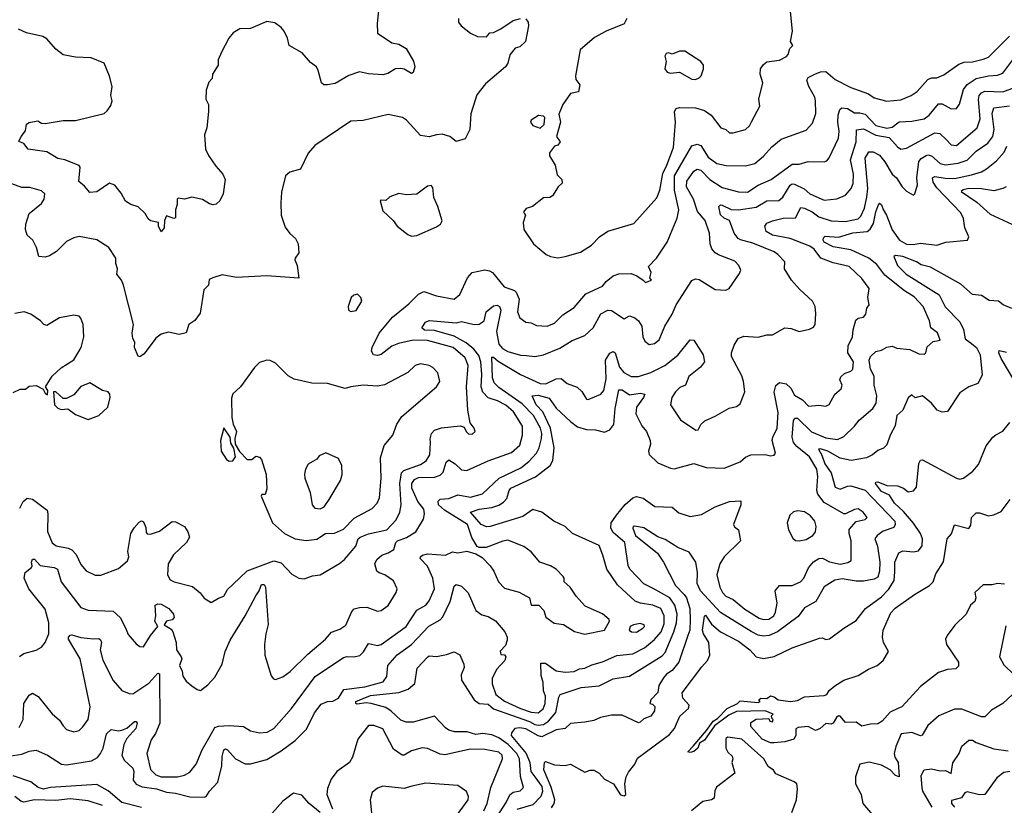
# Model space of a CAD drawing. Extents: x 1921360 to 2014538, y 768294 to 907744.
# Tile 35 of 256: x 1962162 to 1967673, y 771805 to 776199. Entities that reach past the tile are written whole.
import ezdxf

# ---------------------------------------------------------------- set-up
doc = ezdxf.new("R2010")
doc.units = 0

msp = doc.modelspace()

# ---------------------------------------------------------------- linework, layer by layer
at = {"layer": '0CON10XD'}
for points in [[(1964174.3, 776285), (1964162.9, 776177.1), (1964165, 776123.8), (1964245, 776070), (1964285, 776061.4), (1964325, 776037.5), (1964366.1, 775966.1), (1964373.1, 775935), (1964365, 775903.1), (1964355, 775898.5), (1964315, 775922.5), (1964295, 775926.5), (1964265, 775924.4), (1964222.4, 775897.6), (1964195, 775890), (1964115, 775896.5), (1964065, 775908.2), (1964005, 775886.9), (1963927.8, 775842.2), (1963885, 775833.8), (1963864.6, 775834.6), (1963850.8, 775845), (1963833.5, 775915), (1963823.1, 775935), (1963789.2, 775959.2), (1963742.9, 776012.9), (1963670.8, 776055), (1963661.9, 776095), (1963642.2, 776135), (1963625.7, 776155), (1963590.7, 776180.7), (1963545, 776188.5), (1963455, 776149.1), (1963395, 776147.3), (1963357.5, 776125), (1963333.7, 776096.3), (1963292.1, 776017.9), (1963274.2, 775975), (1963273.8, 775945), (1963242, 775895), (1963239.5, 775870.5), (1963220.5, 775849.5), (1963206.1, 775803.9), (1963203.8, 775755), (1963218.8, 775725), (1963220, 775685), (1963209.5, 775595), (1963196, 775555), (1963202.9, 775475), (1963219.1, 775439.1), (1963259.5, 775379.5), (1963298.8, 775335), (1963312, 775305), (1963301.2, 775225), (1963282.5, 775185), (1963262.5, 775167.5), (1963245, 775164.2), (1963225, 775169.2), (1963185, 775192.9), (1963125, 775206.2), (1963085, 775196), (1963050, 775200), (1963044.3, 775195), (1963043.5, 775165), (1963034.2, 775135), (1963035, 775090), (1963025, 775087.5), (1962985, 775102.5), (1962973.3, 775075), (1962971.2, 775035), (1962955, 775012.5), (1962940, 775045), (1962940, 775065), (1962895, 775073.8), (1962881.2, 775085), (1962864, 775115), (1962825, 775152.9), (1962784, 775165), (1962755, 775183.1), (1962730.7, 775229.3), (1962695, 775274), (1962666, 775284), (1962595, 775235.8), (1962555, 775233.3), (1962525, 775268.8), (1962493.3, 775293.3), (1962501.2, 775375), (1962495, 775383.3), (1962415, 775415.6), (1962375, 775422.2), (1962315, 775460), (1962210, 775475), (1962185, 775506.2), (1962158.3, 775518.3), (1962170, 775545), (1962195, 775576.7), (1962200, 775615), (1962216.1, 775623.9), (1962263.9, 775633.9), (1962285, 775620), (1962305, 775618.1), (1962405, 775634.4), (1962474.4, 775634.4), (1962635, 775674.4), (1962651.3, 775688.7), (1962671.8, 775718.2), (1962680, 775745), (1962672.1, 775775), (1962680, 775825), (1962665, 775883.3), (1962635, 775956), (1962562.5, 775985), (1962475, 775988.9), (1962405, 776001.8), (1962364.4, 776034.4), (1962315, 776091.1), (1962292, 776105), (1962200, 776125), (1962155, 776146.5)], [(1964995, 776203.3), (1965008.8, 776185), (1965010, 776165), (1964993.9, 776076.1), (1964962.3, 776047.7), (1964935, 776040), (1964905, 776002), (1964894.4, 775955.6), (1964880.8, 775935), (1964770.3, 775839.7), (1964720.8, 775779.2), (1964687.9, 775672.1), (1964681.4, 775585), (1964655, 775532), (1964605, 775517.8), (1964569.2, 775545), (1964527.8, 775557.8), (1964495, 775555.5), (1964455, 775543.3), (1964405, 775550.6), (1964327, 775637), (1964305, 775651.1), (1964225, 775668.6), (1964085, 775634.3), (1964015, 775630.8), (1963813.8, 775495), (1963777.3, 775452.7), (1963735, 775363.3), (1963675, 775346), (1963650, 775325), (1963628.5, 775235), (1963623.1, 775175), (1963625.6, 775105), (1963648, 775038), (1963673.7, 775003.7), (1963705.5, 774975.5), (1963721.2, 774945), (1963724, 774895), (1963703.8, 774865), (1963703.3, 774855), (1963716.2, 774825), (1963725, 774752.5), (1963545, 774766), (1963375, 774757.5), (1963295, 774772), (1963244.2, 774755.8), (1963222, 774745), (1963220, 774715), (1963192.7, 774687.3), (1963171.7, 774558.3), (1963143, 774517), (1963108.8, 774495), (1963095, 774447.5), (1963055, 774438.8), (1962995, 774451.1), (1962955, 774440.8), (1962925, 774418.6), (1962859.7, 774330.3), (1962834.1, 774314.1), (1962825, 774317.5), (1962805.7, 774365), (1962806.7, 774395), (1962795.7, 774415), (1962791.1, 774445), (1962800, 774495), (1962744, 774714), (1962732.4, 774742.4), (1962705.6, 774775), (1962710.6, 774805), (1962700, 774835), (1962700, 774865), (1962662.2, 774925), (1962595, 774968.5), (1962495, 774986.9), (1962465, 774978.9), (1962425, 774957.5), (1962368.3, 774901.7), (1962328.8, 774878.8), (1962305, 774871.2), (1962270, 774875), (1962257.1, 774925), (1962235.8, 774965.8), (1962204.5, 774994.5), (1962194.3, 775025), (1962197.1, 775055), (1962215.7, 775115), (1962285, 775171.4), (1962299.5, 775195), (1962304, 775225), (1962285, 775242), (1962219.8, 775259.8), (1962175, 775260), (1962097.8, 775287.8)], [(1964617.5, 776205), (1964618.8, 776185), (1964633.8, 776165), (1964685, 776123.8), (1964725, 776104.4), (1964775, 776102.5), (1964793.9, 776126.1), (1964815, 776127.5), (1964855, 776147.5), (1964925, 776194), (1964965, 776206.2)], [(1965560.6, 776205), (1965545, 776175.7), (1965445, 776134.4), (1965380, 776100), (1965298.7, 776031.3), (1965272.9, 775885), (1965275.8, 775865), (1965298, 775835), (1965290, 775795), (1965244.5, 775785.5), (1965202.5, 775725), (1965180.3, 775669.7), (1965188.8, 775625), (1965166.7, 775545), (1965187.5, 775515), (1965175, 775497.5), (1965155, 775492.5), (1965127.5, 775455), (1965128.3, 775438.3), (1965158.8, 775385), (1965170.5, 775330.5), (1965196.2, 775305), (1965198, 775285), (1965176, 775264), (1965145, 775213.8), (1965130, 775205), (1965095, 775202), (1965033.3, 775155), (1964996.6, 775143.4), (1964982.5, 775125), (1964987.5, 775112.5), (1964992.5, 775105), (1964980, 775065), (1964983.8, 775025), (1965038, 774945), (1965110, 774885), (1965132.5, 774875), (1965175, 774866.9)], [(1965175, 774866.9), (1965215, 774874.4), (1965300.4, 774899.6), (1965362.7, 774937.3), (1965407.5, 774985), (1965455, 775015.6), (1965600.2, 775059.8), (1965727.7, 775202.2), (1965744.8, 775245.2), (1965761.2, 775338.8), (1965785.3, 775385.3), (1965822.6, 775485), (1965833.8, 775625), (1965828.1, 775685), (1965837.5, 775702.5), (1965855, 775707.5), (1965945, 775705.3), (1965995, 775691.3), (1966033.3, 775665), (1966086, 775595), (1966115, 775584), (1966135, 775565.8), (1966155, 775565.8), (1966225, 775584.4), (1966247.8, 775605), (1966257.7, 775627.7), (1966304.5, 775715.5), (1966300, 775755), (1966322.2, 775845), (1966306.9, 775895), (1966308, 775925), (1966325, 775948), (1966345, 775962.5), (1966415, 775973.1), (1966455, 775993.1), (1966464.2, 776005), (1966472, 776038), (1966490, 776055), (1966476.4, 776076.4), (1966487.5, 776135), (1966477.1, 776245)], [(1962162.3, 773467.7), (1962181.4, 773505), (1962205, 773523.1), (1962235, 773516.7), (1962315.7, 773455), (1962320, 773435), (1962317.4, 773337.4), (1962345, 773273.1), (1962366.4, 773256.4), (1962433.6, 773243.7), (1962454.1, 773234.1), (1962478.5, 773208.5), (1962505, 773152), (1962535, 773116), (1962585, 773092.9), (1962616.8, 773093.2), (1962715, 773128.8), (1962765, 773172), (1962774, 773195), (1962767.5, 773225), (1962784.4, 773325), (1962802.9, 773357.1), (1962831.2, 773388.8), (1962845, 773396.2), (1962855, 773390), (1962868.3, 773358.3), (1962870, 773330), (1962875, 773324.2), (1962895, 773322.5), (1962945, 773338), (1963015, 773392), (1963035, 773390), (1963085, 773363.8), (1963104, 773335), (1963113.3, 773305), (1963096.7, 773275), (1963023.8, 773206.2), (1962992.5, 773155), (1962989.2, 773095), (1963005, 773066), (1963027.5, 773055), (1963129.7, 773029.7), (1963173.2, 772993.2), (1963195, 772963.3), (1963235, 772940), (1963275, 772964.2), (1963305, 772974.3), (1963325, 773011.4), (1963355, 773040), (1963435, 773116.7), (1963585, 773172.2), (1963625, 773160.5), (1963685, 773098.6), (1963725.5, 773075.5), (1963755, 773071.9), (1963802.1, 773087.9), (1963845, 773094.3), (1963952.9, 773157.1), (1963980.1, 773179.9), (1964043.6, 773255), (1964057.5, 773295), (1964068.1, 773305), (1964115, 773323), (1964216.7, 773345), (1964268.7, 773401.3), (1964290.3, 773445), (1964296.9, 773485), (1964289.3, 773605), (1964299.3, 773665), (1964312.7, 773677.3), (1964405, 773710.9), (1964438, 773732), (1964458.1, 773765), (1964462.5, 773832.5), (1964460.3, 773855), (1964467.3, 773885), (1964485, 773902.5), (1964523.3, 773916.7), (1964627.3, 773927.3), (1964649.5, 773919.5), (1964661.2, 773895), (1964675, 773882), (1964695, 773881.2), (1964712.5, 773895), (1964706.7, 773915), (1964684, 773944), (1964670, 774015), (1964663.7, 774145), (1964672.5, 774265), (1964655, 774308), (1964588, 774365), (1964445, 774404.5), (1964365, 774406), (1964282.4, 774387.6), (1964246.2, 774373.8), (1964185, 774326.5), (1964165, 774320.6), (1964143.3, 774325), (1964132, 774345), (1964135.5, 774365), (1964174.2, 774445), (1964249.1, 774535), (1964340.6, 774609.4), (1964395, 774664.1), (1964425, 774678.6), (1964494.6, 774655.4), (1964595, 774635.6), (1964625, 774662), (1964668.5, 774755), (1964694.4, 774785), (1964765, 774800.8), (1964792.5, 774795), (1964808, 774785), (1964874.7, 774704.7), (1964932.5, 774685), (1964941.8, 774675), (1964957.7, 774635), (1964948.1, 774565), (1964961.5, 774531.5), (1964995, 774507.1), (1965025, 774503.3), (1965055, 774487.8), (1965115, 774484.5), (1965155, 774501.9), (1965201.5, 774548.5), (1965265, 774590), (1965331.4, 774665), (1965425, 774709.5), (1965445, 774735.6), (1965485, 774766.9), (1965515, 774777.1), (1965585, 774779.2), (1965617, 774767), (1965651.7, 774741.7), (1965665, 774730), (1965698.3, 774741.7), (1965690, 774755), (1965696, 774785), (1965681.2, 774818.8), (1965725.7, 774865), (1965785.8, 774954.2), (1965841.7, 775088.3), (1965852.4, 775135), (1965827.3, 775245), (1965826.9, 775325), (1965925, 775494), (1965955, 775502.4), (1965974.4, 775495), (1966015, 775430), (1966065, 775393.8), (1966116, 775384), (1966225, 775382.5), (1966276.5, 775395), (1966325.6, 775435), (1966371.5, 775488.5), (1966425, 775531.5), (1966565, 775581.9), (1966598.9, 775621.1), (1966618.5, 775675), (1966616.7, 775745), (1966612.4, 775765), (1966579.2, 775825), (1966568.7, 775861.3), (1966575.7, 775875), (1966612.5, 775895), (1966645, 775906.9), (1966675, 775908.6), (1966727.5, 775865), (1966815, 775819.6), (1966913.4, 775783.4), (1966945, 775761.2), (1967016.2, 775743.8), (1967095, 775750.8), (1967151.2, 775775), (1967185, 775797.1), (1967245, 775863.8), (1967265, 775873.3), (1967295, 775873.3), (1967335, 775891.2), (1967418.9, 775951.1), (1967448.8, 775961.2), (1967495, 775963.9), (1967555, 775977.3), (1967585, 775988.9), (1967702.3, 776107.7)], [(1962161.9, 772638.1), (1962185, 772654.7), (1962255, 772673.2), (1962285, 772689.2), (1962305.8, 772715), (1962325.7, 772765), (1962325.2, 772824.8), (1962305, 772901.8), (1962213, 773015), (1962188.4, 773075), (1962192.7, 773107.3), (1962229.2, 773135), (1962232.9, 773145), (1962228.2, 773165), (1962235, 773181.1), (1962245, 773181.1), (1962276.6, 773146.6), (1962355.2, 773135.2), (1962374.6, 773125), (1962394.2, 773054.2), (1962505, 772910.8), (1962545, 772897.3), (1962685, 772890.4), (1962725.3, 772855.3), (1962755, 772797.5), (1962770.3, 772760.3), (1962815, 772707.5), (1962835, 772694.2), (1962855, 772692), (1962894.6, 772755), (1962936.2, 772805), (1962919.6, 772835), (1962924.7, 772865), (1962921.2, 772925), (1962935, 772931.8), (1962955, 772929.5), (1962997.5, 772905), (1963022.4, 772875), (1963027.3, 772855), (1963015, 772841.8), (1962985, 772834.4), (1962970.8, 772815), (1963010.3, 772790.3), (1963020, 772775), (1963038.8, 772715), (1963040, 772675), (1963067.1, 772635), (1963069.2, 772625), (1963056.4, 772586.4), (1963072, 772555), (1963075, 772527.5), (1963095, 772500), (1963125, 772473.8), (1963155, 772452.5), (1963175, 772447.5), (1963215, 772478.8), (1963255, 772522.5), (1963295.3, 772594.7), (1963311.8, 772665), (1963341.2, 772728.8), (1963425, 772864.5), (1963483.2, 772976.8), (1963502, 773005), (1963515, 773040), (1963530, 773040), (1963538.9, 773025), (1963553.7, 772816.3), (1963539.6, 772765), (1963532.7, 772705), (1963534.7, 772644.7), (1963570, 772530), (1963582.3, 772512.3), (1963595, 772508.8), (1963635, 772524.3), (1963676.8, 772553.2), (1963775, 772651.2), (1963873.5, 772735), (1963907.1, 772772.9), (1963955, 772790.4), (1963987.6, 772812.4), (1964020.9, 772889.1), (1964035, 772904.4), (1964065, 772912.1), (1964105, 772912.9), (1964165, 772890.5), (1964185, 772895.5), (1964225, 772922.5), (1964269.2, 772995), (1964274.2, 773015), (1964255, 773060), (1964206.2, 773095), (1964173.8, 773105), (1964161.4, 773115), (1964150.9, 773155), (1964161, 773179), (1964188.5, 773205), (1964225, 773216.3), (1964256.4, 773235), (1964268.5, 773275), (1964277.1, 773285), (1964326.6, 773303.4), (1964379.7, 773335), (1964422.5, 773405), (1964428.1, 773435), (1964425, 773460.8), (1964391, 773505), (1964358, 773578), (1964358.1, 773605), (1964372.8, 773627.2), (1964395, 773637.8), (1964485, 773641.3), (1964515, 773652), (1964532, 773668), (1964550, 773725), (1964563.6, 773736.4), (1964600.5, 773715), (1964635, 773680.5), (1964665, 773678.2), (1964785, 773731.2), (1964915, 773778.1), (1964961, 773819), (1964977.2, 773875), (1964977.1, 773925), (1964926.1, 774006.1), (1964882.7, 774042.7), (1964836.6, 774066.6), (1964785, 774083.3), (1964755.2, 774115), (1964745.5, 774145), (1964748.6, 774215), (1964743.3, 774285), (1964731.4, 774321.4), (1964705, 774356.7), (1964661.3, 774391.3), (1964595, 774429.2), (1964485, 774461.2), (1964427.9, 774462.1), (1964412.5, 774475), (1964433.2, 774506.8), (1964455, 774516.4), (1964605, 774503.5), (1964635, 774510.3), (1964705.4, 774494.6), (1964735, 774495.5), (1964761.2, 774515), (1964772.9, 774565), (1964815, 774598.1), (1964835, 774603.2), (1964848.8, 774595), (1964855.2, 774575), (1964831.5, 774455), (1964845, 774384.6), (1964865, 774359.2), (1964895, 774344), (1964965, 774323.1), (1964998.7, 774321.3), (1965045, 774314.5), (1965095, 774323.8), (1965185, 774362.2), (1965255, 774405.5), (1965325, 774432.5), (1965371.8, 774475), (1965415, 774553.1), (1965455, 774574.7), (1965475, 774572.9), (1965545, 774526.2), (1965575, 774542.5), (1965605, 774531.1), (1965625, 774514.4), (1965643.8, 774485), (1965650.4, 774425), (1965660.8, 774400.8), (1965685, 774382.9), (1965715, 774387.5), (1965742.4, 774407.6), (1965773.1, 774485), (1965815, 774552), (1965835.9, 774604.1), (1965925, 774741.2), (1965945, 774749.4), (1965965, 774745.5), (1966055, 774690), (1966115, 774686.2), (1966133.9, 774696.1), (1966191.3, 774778.7), (1966198.3, 774798.3), (1966187.5, 774825), (1966165, 774849.1), (1966073, 774883), (1966054.3, 774895), (1966036.9, 774916.9), (1966026.9, 774945), (1966023.2, 775005), (1965999, 775075), (1965956.8, 775126.8), (1965933.2, 775195), (1965894.8, 775264.9), (1965897, 775295), (1965935, 775350.9), (1965955, 775363.3), (1965975, 775357.5), (1966025, 775305.3), (1966095, 775260.8), (1966185, 775235.3), (1966235, 775234.1), (1966295, 775273.4), (1966368.9, 775305), (1966485, 775390), (1966525, 775390.9), (1966575.4, 775405.4), (1966665, 775404.2), (1966679.7, 775410.3), (1966693.4, 775426.6), (1966745, 775536.7), (1966748.8, 775575), (1966741.9, 775625), (1966743.8, 775665), (1966753.5, 775696.5), (1966764.5, 775705.5), (1966795, 775701.6), (1966835, 775678.9), (1966865, 775678.7), (1966895, 775669.8), (1966955, 775607.7), (1967015, 775592.4), (1967045, 775598), (1967085, 775627.5), (1967155, 775630.8), (1967225, 775644.6), (1967252.1, 775665), (1967305, 775728.7), (1967325, 775727.6), (1967375, 775700.7), (1967405, 775702.2), (1967422.7, 775727.3), (1967445, 775808.2), (1967465, 775836.2), (1967515, 775869.8), (1967585, 775885.7), (1967635, 775889.1), (1967665, 775900.4), (1967748.1, 776011.9)], [(1965945, 775864.5), (1965966.3, 775873.7), (1965976, 775885), (1965989.2, 775925), (1965988.8, 775945), (1965974.2, 775964.2), (1965885, 776023.3), (1965855, 776022.5), (1965815, 776006.7), (1965795, 776013.3), (1965780.5, 776009.5), (1965772.5, 775995), (1965780, 775965), (1965773.3, 775925), (1965786.7, 775905), (1965805, 775900.8), (1965855, 775906), (1965925, 775866), (1965945, 775864.5)], [(1962575, 772735.3), (1962605, 772737.5), (1962615, 772730.8), (1962620, 772715), (1962613.1, 772675), (1962627.8, 772617.8), (1962685, 772502.9), (1962735, 772447.5), (1962775, 772430), (1962795, 772429.4), (1962885, 772488.8), (1962935, 772543.3), (1962945, 772540), (1962947.3, 772265), (1962922.8, 772207.2), (1962898.7, 772171.3), (1962873.5, 772095), (1962895, 772005.8), (1962925, 771975.4), (1962955, 771965.3), (1963045, 771964.7), (1963085, 771974), (1963115, 771990), (1963150.5, 772035), (1963184.1, 772115.9), (1963236.7, 772206.7), (1963255, 772239.6), (1963275, 772247.1), (1963335, 772250.8), (1963415, 772245.3), (1963455, 772221.8), (1963505, 772211.1), (1963546.7, 772215), (1963584.2, 772235), (1963684.3, 772345.7), (1963815.3, 772524.7), (1963975, 772632.3), (1963995, 772637.5), (1964035, 772634.6), (1964066.4, 772643.6), (1964087.1, 772662.9), (1964115, 772709.4), (1964165, 772699.7), (1964185, 772703.9), (1964325, 772806.1), (1964385, 772896.1), (1964435, 772924.1), (1964455, 772949.5), (1964483.6, 773015), (1964474.7, 773074.7), (1964445, 773143.1), (1964404.3, 773185), (1964405.7, 773195), (1964416.9, 773205), (1964445, 773210.8), (1964546.4, 773203.6), (1964585, 773222), (1964615, 773218), (1964665, 773225.7), (1964715, 773212), (1964750.3, 773190.3), (1964795, 773144), (1964815.6, 773115), (1964842.5, 773055), (1964875, 773020), (1964957.8, 772997.8), (1965015, 772966.2), (1965024.5, 772924.5), (1965068.8, 772925), (1965095.7, 772895), (1965106.7, 772856.7), (1965154.5, 772824.5), (1965205.5, 772815.5), (1965267.4, 772777.4), (1965325, 772761.5), (1965436.2, 772783.8), (1965463.8, 772835), (1965462, 772845), (1965425, 772875.5), (1965328.2, 772918.2), (1965276.9, 772975), (1965244.3, 773024.3), (1965210, 773055), (1965210, 773075), (1965203.8, 773085), (1965165.5, 773125.5), (1965133.3, 773145), (1965074, 773165), (1965025, 773223.1), (1964983.4, 773253.4), (1964895, 773287.9), (1964866.9, 773283.1), (1964772.7, 773247.3), (1964735, 773247.5), (1964723.1, 773253.1), (1964692.5, 773302.5), (1964669.6, 773375), (1964540, 773455), (1964505.8, 773485), (1964503.8, 773506.2), (1964515, 773517.9), (1964565, 773521.3), (1964615, 773541.8), (1964685, 773528.8), (1964752.8, 773547.2), (1964845.9, 773634.1), (1964967.1, 773692.9), (1965011.9, 773728.1), (1965055, 773774.5), (1965070.2, 773805), (1965083.5, 773856.5), (1965084.8, 773885), (1965077, 773915), (1965038, 773985), (1964975, 774050.2), (1964845, 774141.9), (1964818.8, 774168.8), (1964808.5, 774195), (1964805, 774310.6), (1964815, 774311.3), (1964839.8, 774289.8), (1964964.6, 774214.6), (1965075, 774164.4), (1965106.9, 774163.1), (1965165, 774191.2), (1965192.2, 774192.2), (1965226.7, 774165), (1965283.3, 774143.3), (1965308.8, 774118.8), (1965335, 774076.7), (1965345, 774074), (1965415, 774104.5), (1965432.5, 774125), (1965445, 774190), (1965440.3, 774295), (1965465, 774334.4), (1965485, 774342.9), (1965496, 774336), (1965520.3, 774255), (1965543.9, 774225), (1965585, 774202.5), (1965625, 774204.2), (1965695, 774225.3), (1965772.5, 774265), (1965846.4, 774323.6), (1965915, 774408.8), (1965935, 774406.2), (1965988, 774325), (1965996, 774285), (1965972, 774255), (1965907.3, 774202.7), (1965888.9, 774155), (1965858, 774142), (1965832.9, 774117.1), (1965811.8, 774085), (1965804.5, 774045), (1965861.7, 773961.7), (1965946.8, 773903.2), (1965959.2, 773905), (1965974.5, 773935.5), (1965998, 773955), (1966055, 773980.6), (1966132.8, 774027.2), (1966175, 774035.8), (1966195, 774050), (1966221.7, 774118.3), (1966213.5, 774175), (1966205, 774206.2), (1966146.5, 774315), (1966146.7, 774335), (1966161.7, 774378.3), (1966184, 774415), (1966215, 774429.2), (1966295, 774423.1), (1966345, 774435.8), (1966375, 774436.2), (1966445, 774475.8), (1966481.2, 774471.2), (1966525.9, 774455.9), (1966582.4, 774467.6), (1966605, 774480), (1966614.2, 774495), (1966618.1, 774555), (1966614, 774595), (1966600, 774625), (1966529.1, 774689.1), (1966481.7, 774741.7), (1966443.3, 774805), (1966444.2, 774845), (1966405, 774885.6), (1966385, 774900.5), (1966265, 774948.9), (1966197.5, 774967.5), (1966184.4, 774975), (1966160.6, 775005), (1966135.7, 775075), (1966105, 775089.6), (1966085, 775107.5), (1966075.5, 775154.5), (1966085, 775163.5), (1966095, 775162.5), (1966145, 775138), (1966185, 775134.7), (1966285, 775150.5), (1966345, 775185.3), (1966411.9, 775188.1), (1966433.2, 775206.8), (1966475, 775273.8), (1966485, 775280.6), (1966499.9, 775279.9), (1966553.7, 775253.7), (1966585.6, 775225), (1966665, 775190), (1966735, 775197.3), (1966785, 775218.2), (1966816.1, 775253.9), (1966827.2, 775282.8), (1966828.5, 775335), (1966812.2, 775415), (1966844.2, 775515.8), (1966846.2, 775583.8), (1966885, 775588.1), (1966955, 775553.7), (1967029.5, 775539.5), (1967075, 775487.9), (1967095, 775475.4), (1967125, 775481.1), (1967285, 775566.3), (1967312.4, 775562.4), (1967348.3, 775528.3), (1967375, 775499.4), (1967405.4, 775494.6), (1967520.8, 775595), (1967537.8, 775645), (1967528.2, 775751.8), (1967533.2, 775775), (1967545, 775790.4), (1967565, 775799), (1967665, 775795.2), (1967731, 775819)], [(1965635, 774109.7), (1965660.8, 774105), (1965653.8, 774085), (1965615, 774032.2), (1965610.2, 773995), (1965645, 773926.9), (1965671.1, 773895), (1965691.4, 773845), (1965692.5, 773825), (1965681.1, 773785), (1965686.4, 773766.4), (1965735, 773720.6), (1965805, 773690), (1965825, 773686.9), (1965935, 773716.2), (1966003.8, 773693.8), (1966105, 773691.1), (1966194.5, 773725.5), (1966225, 773752), (1966254.3, 773765.7), (1966335, 773768), (1966365, 773760), (1966385, 773762.5), (1966393.3, 773775), (1966373.3, 773845), (1966376.9, 773865), (1966402.5, 773915), (1966407.7, 774002.3), (1966384.8, 774115), (1966395, 774153.3), (1966415, 774170), (1966452.7, 774162.7), (1966478.7, 774138.7), (1966498.1, 774098.1), (1966543.8, 774073.8), (1966576.8, 774036.8), (1966635, 774043.1), (1966675, 774037.5), (1966693.3, 774046.7), (1966725.5, 774105), (1966759.4, 774135), (1966766.4, 774155), (1966752.2, 774185), (1966758, 774202), (1966779.1, 774220.9), (1966815, 774233.6), (1966825.5, 774245), (1966828.8, 774285), (1966798.1, 774335), (1966799.1, 774375), (1966822.7, 774425), (1966826.5, 774465), (1966842.3, 774517.7), (1966855, 774530), (1966884.5, 774535.5), (1966897.6, 774552.4), (1966904.5, 774585.5), (1966916.2, 774605), (1966908.6, 774645), (1966917.5, 774695), (1966875, 774751.9), (1966805, 774818.2), (1966715, 774838.6), (1966645.6, 774865.6), (1966609.7, 774915), (1966585, 774932.9), (1966475, 774976), (1966375, 774993.6), (1966341.1, 775015), (1966333.3, 775045), (1966345, 775060.9), (1966375.2, 775074.8), (1966435, 775089.4), (1966505, 775090), (1966535, 775147.8), (1966555, 775145.7), (1966598.2, 775125), (1966635, 775095.6), (1966703.9, 775073.9), (1966785, 775071.2), (1966855.6, 775085), (1966869.6, 775100.4), (1966890.8, 775145), (1966903.9, 775206.2), (1966909, 775255), (1966895.2, 775425), (1966915, 775460.4), (1966939.1, 775459.1), (1966975, 775441.8), (1967005, 775403.2), (1967045, 775334.4), (1967070.8, 775315), (1967101.4, 775265), (1967125, 775239.2), (1967165, 775217.5), (1967172.5, 775225), (1967188.1, 775275), (1967184.5, 775315), (1967194.8, 775405.2), (1967207.4, 775422.6), (1967235, 775439.5), (1967245, 775443.6), (1967265, 775437.1), (1967315, 775395.3), (1967345, 775387.3), (1967415, 775397), (1967465, 775414.2), (1967515, 775462.9), (1967581.5, 775508.5), (1967608.2, 775545), (1967616, 775585), (1967605.2, 775675), (1967614.8, 775705.2), (1967702.6, 775717.4)], [(1965075, 775592.5), (1965097, 775613), (1965101.7, 775651.7), (1965095, 775660), (1965066.7, 775663.3), (1965025, 775637.5), (1965021.2, 775625), (1965035, 775607.5), (1965075, 775592.5)], [(1964796.9, 771685), (1964885, 771821.5), (1964905.5, 771864.5), (1964925, 771878.6), (1964964.2, 771885.8), (1964982.1, 771905), (1964965.9, 771965.9), (1964960.3, 772065), (1964944.4, 772095), (1964897.1, 772145), (1964845, 772181.8), (1964805, 772198.8), (1964754, 772206), (1964715, 772201.8), (1964666.5, 772216.5), (1964596.2, 772216.2), (1964565, 772224.6), (1964545, 772237.7), (1964485, 772303.3), (1964365, 772270.3), (1964325, 772270.9), (1964295, 772281.8), (1964241.8, 772331.8), (1964211.3, 772351.3), (1964130, 772375), (1964101.7, 772378.3), (1964051.4, 772371.4), (1964043.8, 772375), (1964044.4, 772385), (1964125, 772419), (1964284.7, 772435.3), (1964337.5, 772455), (1964373.1, 772486.9), (1964388, 772572), (1964445, 772634.2), (1964455, 772640.8), (1964495, 772637.5), (1964551.9, 772648.1), (1964595, 772663.8), (1964625, 772646.7), (1964649.1, 772595), (1964650.4, 772575), (1964634, 772535), (1964636, 772505), (1964705.7, 772395.7), (1964734.7, 772375.3), (1964785, 772370.7), (1964815, 772344.2), (1965015, 772273.3), (1965045, 772257.6), (1965065, 772253.2), (1965095, 772257.1), (1965121.7, 772275), (1965163.5, 772325), (1965179.9, 772410.1), (1965188, 772425), (1965305, 772464.7), (1965405, 772472.7), (1965485, 772512.3), (1965575, 772527.9), (1965758.9, 772641.1), (1965775, 772658.9), (1965824.4, 772775.6), (1965838.1, 772825), (1965841.6, 772875), (1965828.9, 772925), (1965801.7, 772965), (1965708, 773018), (1965655, 773043.2), (1965576.8, 773125), (1965567.2, 773147.2), (1965548.5, 773275), (1965485, 773330), (1965470.3, 773355), (1965473.1, 773385), (1965501.8, 773428.2), (1965551.9, 773488.1), (1965595, 773525.3), (1965615, 773531.5), (1965652.6, 773522.6), (1965716.7, 773476.7), (1965815, 773472.2), (1965851.5, 773441.5), (1965915, 773420.6), (1965977.7, 773432.3), (1966055, 773473.8), (1966135, 773504.5), (1966197.8, 773507.8), (1966198.5, 773485), (1966158, 773375), (1966162.3, 773362.3), (1966186, 773345), (1966196.2, 773285), (1966104.6, 773195), (1966081.3, 773155), (1966064.1, 773095), (1966082, 773025), (1966096.9, 772995), (1966115.5, 772975), (1966155, 772955.4), (1966221.4, 772901.4), (1966301.2, 772851.2), (1966325, 772843.9), (1966355, 772845.8), (1966384, 772865), (1966393.2, 772885), (1966402.2, 772935), (1966391.5, 773005), (1966415, 773034.4), (1966485, 773034.7), (1966532.5, 773055), (1966550.4, 773075), (1966576.5, 773133.5), (1966605, 773166.2), (1966635, 773185.3), (1966655, 773187.3), (1966695, 773166.4), (1966754.8, 773154.7), (1966796.9, 773163.1), (1966815.4, 773175), (1966816.2, 773285), (1966804.2, 773325), (1966805, 773347.5), (1966845, 773392.5), (1966895, 773402.9), (1966905.8, 773415), (1966884, 773445), (1966855, 773462.7), (1966835, 773459.5), (1966785, 773436), (1966775, 773436), (1966665, 773499.1), (1966630, 773545), (1966623.2, 773565), (1966630.5, 773645), (1966624.3, 773685), (1966582.4, 773755), (1966511.6, 773811.6), (1966493, 773835), (1966485.2, 773865), (1966492.5, 773957.5), (1966500.3, 773969.7), (1966515, 773970.4), (1966595, 773894.8), (1966675, 773859.8), (1966739, 773851), (1966775, 773868.5), (1966834.6, 773925), (1966861.2, 773958.8), (1966938.1, 774025), (1966955.3, 774054.7), (1966960, 774095), (1966944.5, 774155), (1966945.6, 774204.4), (1966925.2, 774245), (1966916.2, 774293.8), (1966925, 774314.6), (1966955, 774343.9), (1966985, 774351.5), (1967015, 774367.9), (1967045, 774372.7), (1967072.6, 774362.6), (1967145, 774354.4), (1967195, 774330.6), (1967225, 774327.5), (1967234.3, 774335.7), (1967241.5, 774368.5), (1967275, 774400), (1967313.8, 774406.2), (1967298.5, 774448.5), (1967262.7, 774475), (1967253.8, 774513.8), (1967218.2, 774595), (1967169.4, 774649.4), (1967115, 774682.5), (1967005, 774770.2), (1966959.3, 774829.3), (1966914.7, 774865), (1966815, 774911.7), (1966715, 774928.7), (1966664.6, 774955), (1966658.9, 774965), (1966660.9, 774979.1), (1966671.2, 774988.8), (1966745, 774981.9), (1966825, 775006.5), (1966905, 775015.2), (1966921.9, 775028.1), (1966941, 775059), (1966954.1, 775125), (1966971.8, 775168.2), (1966975, 775172.2), (1966985, 775164.4), (1966995, 775138), (1967013.8, 775105), (1967045, 775022.9), (1967086.5, 774965), (1967125, 774943.3), (1967165, 774941.8), (1967205, 774949.5), (1967295, 774938.5), (1967345.5, 774954.5), (1967467.5, 774965), (1967473.8, 774985), (1967452.9, 775035), (1967445, 775086.7), (1967429.1, 775119.1), (1967295, 775258.1), (1967275, 775289.5), (1967270.8, 775315), (1967285, 775321.6), (1967341.9, 775311.9), (1967395, 775311.6), (1967489.5, 775330.5), (1967545, 775347.7), (1967574.4, 775365.6), (1967630.5, 775409.5), (1967672.5, 775457.5), (1967687.6, 775492.4)], [(1964355, 774987.5), (1964385, 774992.5), (1964495, 775041.2), (1964517.5, 775055), (1964526.4, 775073.6), (1964502.5, 775155), (1964480, 775205), (1964475, 775260), (1964465, 775272.5), (1964445, 775267.5), (1964385, 775223.3), (1964325, 775218.8), (1964283.6, 775226.4), (1964235, 775207.5), (1964211.7, 775188.3), (1964185, 775190), (1964180, 775185), (1964195, 775130), (1964252.5, 775075), (1964275, 775043.3), (1964335, 774996.7), (1964355, 774987.5)], [(1967683.1, 775265), (1967665.6, 775254.4), (1967615, 775241.1), (1967545, 775253.4), (1967475, 775254.7), (1967442.3, 775247.7), (1967432.7, 775237.3), (1967518.6, 775178.6), (1967595, 775111.1), (1967714.7, 775054.7)], [(1967715, 774584.2), (1967666.7, 774605), (1967640, 774625), (1967588.3, 774628.3), (1967545, 774656), (1967495, 774662.5), (1967430.6, 774720.6), (1967259.4, 774815), (1967207.3, 774827.3), (1967181.1, 774845), (1967105, 774875.2), (1967065, 774880.9), (1967055.7, 774875), (1967075, 774824.5), (1967123.1, 774775), (1967309.6, 774659.6), (1967342.6, 774592.6), (1967425, 774509.1), (1967445, 774466.9), (1967455, 774414.4), (1967483.1, 774393.1), (1967516.8, 774365), (1967537.7, 774325), (1967548.5, 774211.5), (1967525.6, 774164.4), (1967474.4, 774145.6), (1967425, 774112.9), (1967355, 774006.7), (1967325, 774003.8), (1967297.5, 774015), (1967266.2, 774055), (1967215, 774096), (1967175, 774084.2), (1967155, 774100), (1967135, 774084), (1967104.4, 774015), (1967071.8, 773985), (1967061.7, 773928.3), (1967033.8, 773875), (1967015, 773822), (1966997.8, 773802.2), (1966965, 773789.2), (1966935, 773765.6), (1966902.1, 773747.9), (1966816.1, 773733.9), (1966755, 773746.3), (1966685, 773785.7), (1966645, 773799.3), (1966633.1, 773796.9), (1966652.6, 773762.6), (1966668.7, 773715), (1966705.1, 773665), (1966726.2, 773585), (1966755, 773573.1), (1966795, 773590), (1966815, 773591.6), (1966895, 773567.3), (1967060, 773395), (1967062.7, 773375), (1967055, 773358.9), (1966995, 773338.4), (1966961.2, 773315), (1966948.9, 773295), (1966963.6, 773253.6), (1966976, 773165), (1966974.8, 773115), (1966965, 773081.9), (1966945, 773069.2), (1966885, 773059.3), (1966845, 773058.7), (1966765, 773071.8), (1966724, 773065), (1966665, 773027.5), (1966618, 772945), (1966555, 772910), (1966519.1, 772860.8), (1966404.6, 772775.4), (1966356.9, 772755), (1966325, 772751.1), (1966295, 772757.2), (1966257, 772777), (1966085, 772882.9), (1965973.8, 773005), (1965954.8, 773045), (1965956.3, 773106.3), (1965946.7, 773165), (1965910, 773220), (1965846.3, 773246.3), (1965775, 773292.5), (1965735, 773305.8), (1965655, 773356.9), (1965605, 773365.7), (1965596.4, 773363.6), (1965594.3, 773355.7), (1965609.5, 773315), (1965731.5, 773215), (1965766.7, 773165), (1965832.2, 773035), (1965882.1, 772985), (1965894.4, 772965), (1965912.4, 772905), (1965915.5, 772844.5), (1965913.3, 772785), (1965901.9, 772755), (1965851.1, 772605), (1965815, 772558.2), (1965782.3, 772537.7), (1965765, 772517.9), (1965739.2, 772475), (1965734.2, 772435.8), (1965695.8, 772395), (1965690, 772375), (1965705, 772370), (1965717.1, 772357.1), (1965715, 772333.3), (1965695, 772303.3), (1965655, 772288.8), (1965635, 772270), (1965625, 772266.7), (1965535, 772308.8), (1965475, 772308.6), (1965413.2, 772296.8), (1965375, 772280), (1965325, 772269.4), (1965245, 772263.5), (1965215.8, 772235), (1965165, 772228.1), (1965085, 772188.8), (1965065, 772193.3), (1964995, 772232.1), (1964962.1, 772237.9), (1964934.3, 772235), (1964915, 772210.8), (1964913.3, 772195), (1964997.8, 772095), (1965018.5, 772045), (1965024, 771994), (1965045.2, 771965), (1965085, 771909.5), (1965088, 771882), (1965079.5, 771855), (1965035, 771808.1), (1964945, 771780.8)], [(1964015, 774567.5), (1964045, 774572), (1964077.5, 774625), (1964072.5, 774645), (1964053, 774663), (1964031.7, 774658.3), (1964017.5, 774645), (1964000, 774595), (1964003.3, 774575), (1964015, 774567.5)], [(1962125, 774113.3), (1962165, 774132.5), (1962195, 774132), (1962215, 774150), (1962255, 774152.5), (1962293, 774133), (1962305, 774110), (1962318.3, 774101.7), (1962320, 774125), (1962307.5, 774145), (1962343.9, 774206.1), (1962395, 774251.2), (1962465, 774296), (1962493.3, 774343.3), (1962505.6, 774365), (1962521.9, 774425), (1962518.6, 774495), (1962505, 774530), (1962495, 774540), (1962465, 774545.8), (1962385, 774531.4), (1962315, 774489.5), (1962298, 774495), (1962279.2, 774515), (1962225, 774551.5), (1962187.5, 774565), (1962135, 774555.8)], [(1967733.1, 774175), (1967655, 774304.4), (1967643.5, 774335), (1967645, 774348), (1967685, 774338.6)], [(1963765, 773286.9), (1963825, 773293.6), (1963874, 773326), (1963925, 773327.5), (1963975, 773350), (1964035, 773410.8), (1964135, 773464.5), (1964162.5, 773495), (1964175.5, 773525.5), (1964186.2, 773635), (1964181.7, 773748.3), (1964202.8, 773817.2), (1964250, 773875), (1964273.7, 773936.3), (1964300.6, 773979.4), (1964496, 774145), (1964513.1, 774175), (1964503.4, 774223.4), (1964475, 774254), (1964455, 774264.3), (1964405, 774274.2), (1964375, 774264), (1964334.4, 774225.6), (1964205, 774157.5), (1964165, 774150), (1964085, 774154), (1964015, 774145.8), (1963983.8, 774136.2), (1963885, 774163.8), (1963797, 774167), (1963698.3, 774188.3), (1963665, 774206.7), (1963595, 774278), (1963565, 774292), (1963545, 774294), (1963505, 774281.2), (1963475.8, 774254.2), (1963398.8, 774145), (1963355, 774106.2), (1963347.9, 774082.1), (1963350, 773975), (1963357.5, 773937.5), (1963376, 773895), (1963366.1, 773856.1), (1963367.5, 773825), (1963393.6, 773783.6), (1963435, 773740), (1963461.7, 773738.3), (1963485, 773757.5), (1963505, 773752.5), (1963515, 773740), (1963541.9, 773655), (1963546.2, 773575), (1963535.7, 773544.3), (1963517.5, 773542.5), (1963514.4, 773535), (1963577.8, 773385), (1963645, 773325.5), (1963705, 773294.6), (1963765, 773286.9)], [(1962545, 773962.9), (1962605, 773985.8), (1962655, 774031.4), (1962669.5, 774085), (1962666.5, 774105), (1962657.6, 774117.6), (1962625, 774125.8), (1962555, 774167.5), (1962505, 774146.7), (1962465, 774100), (1962425, 774080), (1962405, 774080), (1962365, 774117.5), (1962351.7, 774118.3), (1962357.5, 774045), (1962375, 774026.7), (1962395, 774018.8), (1962431.7, 774021.7), (1962475, 773990), (1962545, 773962.9)], [(1962053, 772073), (1962175, 772091.6), (1962215, 772108.5), (1962255, 772114.3), (1962318, 772085), (1962395.7, 772035.7), (1962425, 772030.8), (1962565, 772054.7), (1962597.1, 772072.9), (1962615, 772094.4), (1962628.9, 772125), (1962649.1, 772205), (1962675, 772230), (1962715, 772221.2), (1962735, 772224.7), (1962762.9, 772237.1), (1962805, 772274), (1962815, 772273.3), (1962819.2, 772265), (1962812.5, 772235), (1962761.5, 772178.5), (1962745.3, 772145), (1962734.3, 772084.3), (1962748.1, 772055), (1962795, 772013.1), (1962800.5, 771995), (1962797.7, 771945), (1962813.8, 771923.8), (1962847.9, 771907.9), (1962928, 771898), (1962985, 771878.4), (1963035, 771873.5), (1963115, 771852.3), (1963195, 771851.1), (1963205.8, 771855), (1963224.4, 771885), (1963271.5, 771935), (1963294.2, 772025), (1963295, 772077.5), (1963305, 772115.6), (1963315, 772121.1), (1963325, 772115.5), (1963369.5, 772065), (1963425, 772036.7), (1963455, 772036.6), (1963545, 772061.2), (1963625, 772109.2), (1963705, 772166.9), (1963768.2, 772231.8), (1963811.9, 772321.9), (1963849.7, 772370.3), (1963885, 772386.1), (1963915, 772386.7), (1963947.3, 772405), (1963977.4, 772452.6), (1964095, 772468.2), (1964197.3, 772495), (1964218.1, 772525), (1964222.9, 772587.1), (1964275, 772647.1), (1964355, 772704.7), (1964452.6, 772807.4), (1964515, 772843.2), (1964531.1, 772858.9), (1964571.1, 772945), (1964595, 773030), (1964605, 773039.4), (1964635, 773031.2), (1964673, 772993), (1964714.7, 772894.7), (1964749.6, 772869.6), (1964785, 772861.2), (1964825, 772837.5), (1964876.9, 772775), (1964891.4, 772745), (1964891.2, 772728.8), (1964880.7, 772699.3), (1964852.4, 772667.6), (1964855, 772649.2), (1964876.2, 772646.2), (1964883.8, 772635), (1964876.9, 772615), (1964831.1, 772565), (1964807.1, 772515), (1964807.5, 772485), (1964828.2, 772425), (1964875, 772388.3), (1964965, 772346.2), (1965025, 772326.3), (1965065, 772322.3), (1965093.2, 772345), (1965104.3, 772375), (1965104.7, 772415), (1965094.2, 772445), (1965092.3, 772492.3), (1965081.3, 772531.3), (1965079.4, 772600.6), (1965105, 772600), (1965165, 772556.4), (1965215, 772550), (1965265, 772553.6), (1965295, 772567.9), (1965325, 772571.5), (1965365, 772591.3), (1965425, 772606.8), (1965505, 772642.8), (1965595, 772651.6), (1965659.6, 772685), (1965715, 772732.1), (1965751.9, 772775), (1965769.6, 772820.4), (1965770, 772865), (1965750.7, 772905), (1965705.7, 772925), (1965636.2, 772936.2), (1965607.2, 772947.2), (1965508.4, 773038.4), (1965448, 773125), (1965426.9, 773205), (1965405, 773257.8), (1965256, 773325), (1965216.2, 773365), (1965151.2, 773395), (1965084.6, 773444.6), (1965035, 773458.9), (1964978.6, 773421.3), (1964795, 773364.1), (1964775, 773362), (1964745, 773375.2), (1964685.7, 773445), (1964735, 773462.1), (1964805, 773469.8), (1964845, 773484.3), (1964869.5, 773500.5), (1964888.5, 773521.5), (1964901.6, 773565), (1964911.5, 773578.5), (1965048.6, 773641.4), (1965131.8, 773705), (1965146.8, 773733.2), (1965154.4, 773805), (1965132.8, 773915), (1965089.6, 774005), (1965053.5, 774045), (1965030.8, 774095), (1965065, 774098.3), (1965125, 774082.6), (1965165, 774026.7), (1965245, 773951.8), (1965285, 773922.3), (1965335, 773907.7), (1965385.4, 773905.4), (1965435, 773892.2), (1965465, 773905.5), (1965488.6, 773935), (1965496.1, 774025), (1965515, 774129.2), (1965535, 774128.2), (1965575, 774101.6), (1965635, 774109.7)], [(1965138.6, 771791.4), (1965154, 771815), (1965156.8, 771835), (1965137.1, 771907.1), (1965096.4, 772003.6), (1965100, 772045), (1965105, 772050), (1965155, 772031.5), (1965215, 772028.6), (1965245, 772035.7), (1965325, 771990), (1965355, 772002), (1965375, 772000.8), (1965405, 771985.8), (1965435, 771952.2), (1965485.4, 771925.4), (1965525, 771863.3), (1965545, 771858.9), (1965554.2, 771865), (1965548.9, 771925), (1965556.4, 771965), (1965569.2, 771990.8), (1965605.3, 772034.7), (1965620.3, 772069.7), (1965799, 772201), (1965828.2, 772235), (1965857.1, 772302.9), (1965905, 772346.7), (1965910, 772365), (1965873.5, 772405), (1965869.6, 772435), (1965980, 772580), (1966011.2, 772615), (1966025.9, 772645), (1966019.3, 772715), (1965988.8, 772765), (1965983.8, 772785), (1965995, 772862.5), (1966000.9, 772869.1), (1966035, 772818), (1966084.5, 772774.5), (1966185, 772723.4), (1966248.1, 772675), (1966285, 772636.2), (1966325, 772625.4), (1966385, 772637.8), (1966485, 772685.9), (1966639.7, 772740.3), (1966655, 772741.3), (1966675, 772731.8), (1966694, 772736), (1966775, 772796.5), (1966845, 772839.2), (1966896.7, 772905), (1966985, 772971.3), (1967025, 773011.5), (1967057.2, 773062.8), (1967061.2, 773111.2), (1967060.6, 773165), (1967083.6, 773216.4), (1967105, 773228.5), (1967165, 773222.2), (1967192.5, 773227.5), (1967213.1, 773256.9), (1967215.4, 773295), (1967204.8, 773325), (1967165, 773382.2), (1967108.4, 773448.4), (1967057.8, 773495), (1967029.8, 773539.8), (1966985, 773560.8), (1966952.1, 773605), (1966955, 773612), (1966965.6, 773614.4), (1967015, 773594.6), (1967075, 773592.1), (1967108.2, 773578.2), (1967135, 773558.6), (1967165.4, 773564.6), (1967181.4, 773585), (1967195, 773717.5), (1967203.8, 773735), (1967215, 773737.1), (1967405, 773634.5), (1967425, 773630), (1967445, 773634.6), (1967496.9, 773673.1), (1967528.3, 773711.7), (1967572.2, 773815), (1967609.2, 773865), (1967626.2, 773876.2), (1967665, 773897.5), (1967704.8, 773945.2)], [(1963335, 773730), (1963355, 773731.2), (1963370, 773755), (1963361.7, 773801.7), (1963345, 773830), (1963340, 773865), (1963305, 773916.7), (1963286.1, 773846.1), (1963290, 773785), (1963319.5, 773739.5), (1963335, 773730)], [(1963845, 773462.9), (1963865.8, 773475), (1963895.3, 773514.7), (1963957.9, 773622.1), (1963967.5, 773655), (1963965.7, 773705), (1963947.5, 773745), (1963875, 773776.9), (1963839.5, 773760.5), (1963825, 773741.2), (1963777.4, 773712.6), (1963762.2, 773685), (1963757.3, 773657.3), (1963759.2, 773635), (1963788, 773555), (1963800, 773485), (1963815, 773467.1), (1963845, 773462.9)], [(1967675, 773042.7), (1967635, 773046.4), (1967605, 773037.5), (1967555, 773039.1), (1967507.5, 772995), (1967513.1, 772965), (1967508, 772945), (1967484.4, 772925), (1967460.6, 772875), (1967397.1, 772812.9), (1967352.9, 772755), (1967344.4, 772735), (1967350, 772705), (1967416, 772605), (1967417.5, 772582.5), (1967402.5, 772567.5), (1967355, 772565.6), (1967305, 772548.1), (1967205, 772468.8), (1967100, 772355), (1967077.3, 772347.3), (1967034.2, 772325.8), (1966988.8, 772275), (1966965, 772260), (1966925, 772258.9), (1966875, 772247.5), (1966845, 772270), (1966785, 772268), (1966755, 772303.8), (1966745, 772306.2), (1966733.3, 772296.7), (1966715.6, 772264.4), (1966705, 772258.8), (1966675, 772263.3), (1966642.5, 772235), (1966615.8, 772224.2), (1966575, 772245.7), (1966519.2, 772240.8), (1966506.7, 772233.3), (1966506.9, 772195), (1966495.7, 772174.3), (1966445, 772159.5), (1966385, 772153.8), (1966365, 772154.6), (1966318, 772175), (1966253.9, 772246.1), (1966255, 772267.5), (1966285, 772287.5), (1966355, 772290), (1966360, 772275), (1966375, 772272.5), (1966380, 772285), (1966371.7, 772291.7), (1966370, 772305), (1966380, 772315), (1966335, 772333.8), (1966175, 772330), (1966131.2, 772308.8), (1966050.8, 772249.2), (1965995, 772170), (1965966.9, 772153.1), (1965957.3, 772125), (1965935, 772105.6), (1965915, 772100), (1965902.5, 772105), (1965931.2, 772135), (1966006.8, 772223.2), (1966043.5, 772276.5), (1966068.8, 772291.2), (1966122.9, 772347.1), (1966180, 772375), (1966195, 772388.8), (1966295, 772380), (1966307.5, 772385), (1966300, 772395), (1966310, 772405), (1966345, 772402.5), (1966365, 772416.7), (1966385, 772412), (1966407.5, 772395), (1966475.7, 772385.7), (1966515, 772391.4), (1966555, 772411.1), (1966665, 772418.9), (1966679.2, 772425), (1966693.5, 772446.5), (1966725, 772474), (1966775.6, 772504.4), (1966855, 772531.9), (1966913, 772567), (1966962.5, 772587.5), (1966994.7, 772615.3), (1967025.5, 772665), (1966996.4, 772715), (1966992.1, 772745), (1966996, 772785), (1967038.6, 772881.4), (1967061.7, 772908.3), (1967170.8, 772985), (1967254.3, 773035), (1967274.6, 773055), (1967290.8, 773099.2), (1967332.5, 773167.5), (1967353.8, 773295), (1967376.8, 773323.2), (1967395, 773373.3), (1967475, 773353.3), (1967485, 773372.5), (1967490.5, 773415), (1967515, 773440), (1967535, 773440.6), (1967585, 773423.3), (1967615, 773430), (1967655, 773449.1), (1967706.9, 773515)], [(1966525, 773284.6), (1966565, 773292.2), (1966601.5, 773315), (1966616.7, 773335), (1966620.3, 773365), (1966612.8, 773395), (1966588.5, 773425), (1966555, 773447.1), (1966517.3, 773452.7), (1966494.1, 773445.9), (1966472.4, 773427.6), (1966457.8, 773385), (1966465.9, 773345.9), (1966489.1, 773299.1), (1966505, 773286.5), (1966525, 773284.6)], [(1965615, 772773.1), (1965650.8, 772795), (1965659.2, 772805), (1965658, 772815), (1965635, 772821.9), (1965597.5, 772815), (1965580, 772805), (1965573.3, 772785), (1965587.5, 772775), (1965615, 772773.1)], [(1967681.7, 772808.3), (1967645.7, 772635), (1967670.5, 772590.5), (1967728.9, 772535)], [(1962160, 772240), (1962182.5, 772285), (1962186.5, 772375), (1962215, 772421.5), (1962235, 772431.5), (1962265, 772414.5), (1962345, 772317.5), (1962385, 772282), (1962405, 772248.8), (1962425, 772229.2), (1962465, 772215.7), (1962495, 772224.4), (1962516.7, 772243.3), (1962546.5, 772285), (1962556.3, 772355), (1962500.4, 772625), (1962436.2, 772735), (1962435.4, 772745), (1962444, 772756), (1962455, 772757.8), (1962505, 772743.3), (1962575, 772735.3)], [(1967719.2, 772425), (1967665.7, 772374.3), (1967602.1, 772337.9), (1967565, 772300), (1967545, 772300.6), (1967435, 772343.1), (1967395, 772343.1), (1967307.5, 772305), (1967245, 772251.1), (1967213.3, 772196.7), (1967205, 772194.6), (1967155, 772212.9), (1967095.8, 772205), (1967065.3, 772134.7), (1967057.7, 772095), (1967060, 772075), (1967078.5, 772045), (1967085, 771963.8), (1967065, 771971.1), (1967033.7, 772003.7), (1966985, 772030), (1966916.2, 772046.2), (1966864.3, 772035), (1966840.4, 771965), (1966840.9, 771925), (1966871.8, 771865), (1966881.6, 771815), (1966933.9, 771753.9)], [(1964760.5, 771775), (1964778.4, 771815), (1964800.3, 771905), (1964865.4, 772064.6), (1964862.5, 772085), (1964845, 772101.5), (1964766.7, 772116.7), (1964685, 772118.5), (1964542.4, 772087.6), (1964515, 772091.2), (1964475, 772110), (1964445, 772122.5), (1964415, 772125.8), (1964355, 772110), (1964315, 772085.8), (1964303.3, 772085), (1964255, 772120), (1964195, 772233.1), (1964145, 772252.2), (1964115, 772251.9), (1964054.4, 772175), (1964025.4, 772075), (1964007.9, 772045), (1963937.1, 771995), (1963905, 771952), (1963885, 771900), (1963881.5, 771865), (1963912.9, 771785)], [(1966484.2, 771765), (1966509.3, 771835), (1966516.7, 771896.7), (1966512, 771925), (1966496.8, 771936.8), (1966395, 771980.8), (1966380.8, 772000.8), (1966351.3, 772021.3), (1966328.1, 772065), (1966205, 772175.8), (1966125, 772186.7), (1966115, 772178), (1966115, 772124.2), (1966125, 772102.7), (1966149.6, 772079.6), (1966153.5, 772065), (1966147.9, 772045), (1966164.4, 771985), (1966063.2, 771906.8), (1966053.5, 771886.5), (1966049.5, 771845), (1966034.2, 771835.8), (1965985, 771826.2), (1965922, 771775)], [(1967212.8, 771902.8), (1967208.3, 771971.7), (1967225, 772004.4), (1967265, 772009.3), (1967315, 771997.8), (1967345, 771999.2), (1967375, 771983.1), (1967385, 772043.3), (1967421.4, 772095), (1967435, 772135.7), (1967475, 772169.2), (1967495, 772170), (1967516.4, 772156.4), (1967615, 772120.9), (1967695, 772110)], [(1962843.7, 771793.7), (1962735, 771821.1), (1962656.7, 771886.7), (1962595, 771921.1), (1962335, 771904), (1962295, 771895.9), (1962265.4, 771905), (1962225, 771937.1), (1962125, 771970.4)], [(1967705, 771994.2), (1967670.5, 771989.5), (1967631, 771959), (1967565, 771865.7), (1967535, 771863.1), (1967465, 771880), (1967451.5, 771875), (1967433, 771847), (1967377.1, 771832.9), (1967377.8, 771815), (1967394.3, 771795)], [(1964592.5, 771725), (1964673.1, 771835), (1964675.3, 771855), (1964663.1, 771883.1), (1964615, 771916.7), (1964435, 771929.1), (1964358, 771912), (1964315, 771900), (1964195, 771912.9), (1964165, 771900.8), (1964135, 771876), (1964123.3, 771835), (1964134.5, 771725)], [(1962625, 771804.7), (1962545, 771829.3), (1962445, 771841.3), (1962365, 771831.3), (1962244.4, 771835.6), (1962185, 771823.3), (1962168, 771828), (1962135.2, 771855.2)], [(1963845, 771765.7), (1963782.9, 771815), (1963741.5, 771861.5), (1963695, 771872.5), (1963635, 771827.7), (1963535, 771715.4)], [(1967268.8, 771795), (1967217.3, 771885), (1967212.8, 771902.8)]]:
    msp.add_lwpolyline(points, dxfattribs=at)

doc.saveas('drawing.dxf')
